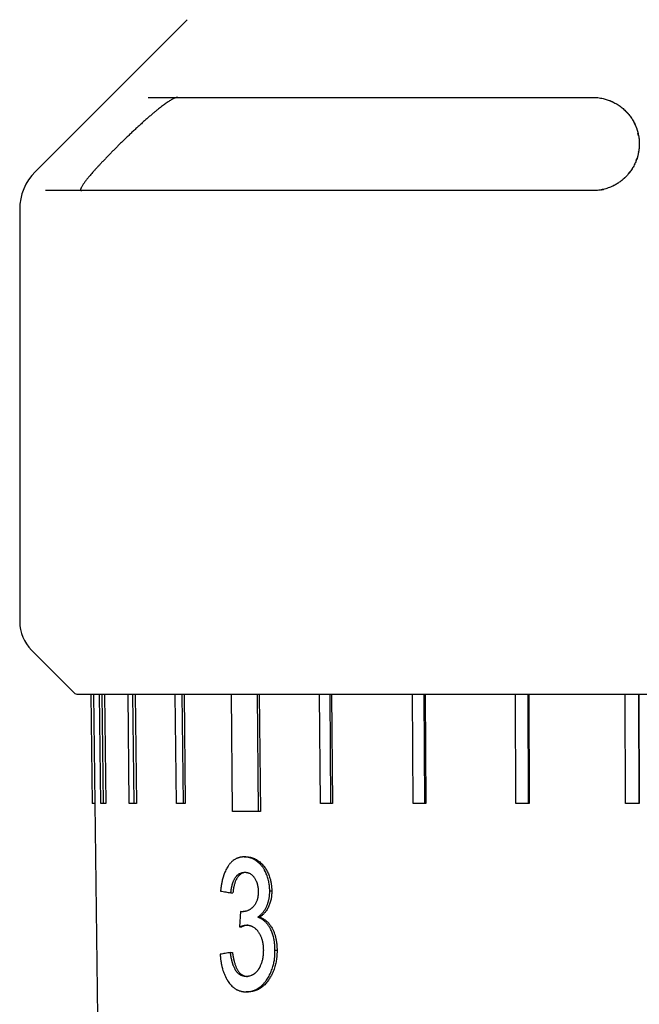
# Model space of a CAD drawing. Header units: millimetres. Extents: x 8 to 564, y 12 to 489.
# Tile 20 of 79: x 270 to 294, y 130 to 167. Entities that reach past the tile are written whole.
import ezdxf

# ---------------------------------------------------------------- set-up
doc = ezdxf.new("R2010")
doc.units = ezdxf.units.MM

msp = doc.modelspace()

# ---------------------------------------------------------------- linework, layer by layer
at = {"color": 7, "linetype": 'Continuous', "lineweight": 30}
for p, q in [((276.539, 166.675), (270.836, 160.972)), ((293.346, 162.728), (293.303, 162.816)), ((293.472, 162.321), (293.451, 162.421)), ((293.227, 161.072), (293.272, 161.147)), ((292.938, 160.726), (292.961, 160.748)), ((293.095, 160.891), (293.143, 160.952)), ((270.25, 159.557), (270.25, 144.082)), ((270.689, 143.022), (272.291, 141.419)), ((272.921, 141.361), (272.971, 137.261)), ((272.922, 141.361), (272.972, 137.261)), ((273.022, 141.361), (273.072, 137.261)), ((273.3, 137.261), (273.25, 141.361)), ((273.337, 141.361), (273.386, 137.261)), ((273.436, 141.361), (273.485, 137.261)), ((274.363, 137.261), (274.315, 141.361)), ((274.486, 141.361), (274.533, 137.261)), ((274.58, 141.361), (274.627, 137.261)), ((276.128, 137.261), (276.085, 141.361)), ((276.335, 141.361), (276.378, 137.261)), ((276.421, 141.361), (276.465, 137.261)), ((278.239, 136.96), (278.198, 141.361)), ((279.162, 141.361), (279.203, 136.96)), ((279.239, 141.361), (279.28, 136.962)), ((281.535, 137.261), (281.502, 141.361)), ((281.885, 141.361), (281.917, 137.261)), ((281.949, 141.361), (281.982, 137.261)), ((285.011, 137.261), (284.986, 141.361)), ((285.419, 141.361), (285.444, 137.261)), ((285.469, 141.361), (285.494, 137.261)), ((288.866, 137.261), (288.849, 141.361)), ((289.319, 141.361), (289.336, 137.261)), ((289.353, 141.361), (289.37, 137.261)), ((292.984, 137.261), (292.976, 141.361)), ((293.468, 141.361), (293.477, 137.261)), ((293.485, 141.361), (293.494, 137.261)), ((273.072, 137.261), (272.972, 137.261)), ((273.071, 137.261), (273.169, 129.26)), ((273.485, 137.261), (273.386, 137.261)), ((274.627, 137.261), (274.533, 137.261)), ((276.465, 137.261), (276.378, 137.261)), ((281.982, 137.261), (281.917, 137.261)), ((285.494, 137.261), (285.444, 137.261)), ((289.37, 137.261), (289.336, 137.261)), ((293.494, 137.261), (293.477, 137.261)), ((279.28, 136.962), (279.203, 136.96)), ((278.679, 135.261), (278.755, 135.261)), ((278.176, 133.915), (278.253, 133.915)), ((279.633, 133.99), (279.71, 133.99)), ((278.54, 133.21), (278.503, 132.633)), ((278.598, 133.203), (278.54, 133.21)), ((278.54, 133.21), (278.616, 133.21)), ((278.616, 133.21), (278.645, 133.206)), ((279.182, 132.998), (279.259, 132.998)), ((278.503, 132.633), (278.58, 132.633)), ((278.158, 131.671), (278.234, 131.671)), ((279.83, 131.765), (279.907, 131.765)), ((278.821, 130.197), (278.745, 130.197))]:
    msp.add_line(p, q, dxfattribs=at)
for centre, radius, start, end in [((272.25, 159.557), 2, 135, 180), ((271.75, 144.082), 1.5, 180, 225), ((272.433, 141.561), 0.2, 225, 270)]:
    msp.add_arc(centre, radius, start, end, dxfattribs=at)
for points, knots in [([(276.183, 163.761), (276.174, 163.76), (276.157, 163.759), (276.126, 163.752), (276.091, 163.741), (276.053, 163.725), (276.01, 163.705), (275.962, 163.679), (275.908, 163.647), (275.847, 163.609), (275.783, 163.567), (275.715, 163.519), (275.645, 163.468), (275.572, 163.413), (275.497, 163.355), (275.421, 163.295), (275.344, 163.232), (275.255, 163.158), (275.155, 163.074), (275.043, 162.977), (274.93, 162.877), (274.815, 162.774), (274.7, 162.668), (274.582, 162.56), (274.464, 162.449), (274.345, 162.336), (274.229, 162.225), (274.118, 162.116), (274.014, 162.015), (273.914, 161.916), (273.819, 161.82), (273.724, 161.725), (273.629, 161.628), (273.535, 161.531), (273.441, 161.433), (273.348, 161.335), (273.264, 161.245), (273.187, 161.162), (273.117, 161.086), (273.049, 161.01), (272.983, 160.935), (272.919, 160.861), (272.863, 160.796), (272.815, 160.737), (272.774, 160.687), (272.735, 160.637), (272.698, 160.589), (272.664, 160.543), (272.631, 160.497), (272.602, 160.451), (272.578, 160.412), (272.562, 160.381), (272.551, 160.357), (272.542, 160.335), (272.537, 160.316), (272.535, 160.3), (272.537, 160.286), (272.541, 160.276), (272.549, 160.268), (272.56, 160.262), (272.572, 160.261), (272.578, 160.261)], [0, 0, 0, 0, 0.013948, 0.027912, 0.041863, 0.056309, 0.070768, 0.085216, 0.102381, 0.119562, 0.136731, 0.154387, 0.172055, 0.189713, 0.207235, 0.224774, 0.242315, 0.259841, 0.283866, 0.307908, 0.331936, 0.355986, 0.38005, 0.404101, 0.428635, 0.453182, 0.477716, 0.499869, 0.522061, 0.541977, 0.561908, 0.581838, 0.601752, 0.622255, 0.642781, 0.663303, 0.683801, 0.700373, 0.716952, 0.733522, 0.75045, 0.767389, 0.784314, 0.797022, 0.809736, 0.822441, 0.835466, 0.848502, 0.861524, 0.876945, 0.892363, 0.902925, 0.913495, 0.924055, 0.934346, 0.944646, 0.954937, 0.965572, 0.976216, 0.986852, 1, 1, 1, 1]), ([(275.075, 163.761), (275.106, 163.761), (275.17, 163.761), (275.272, 163.761), (275.38, 163.761), (275.494, 163.761), (275.605, 163.761), (275.712, 163.761), (275.814, 163.761), (275.919, 163.761), (276.029, 163.761), (276.162, 163.761), (276.321, 163.761), (276.508, 163.761), (276.702, 163.761), (276.904, 163.761), (277.114, 163.761), (277.312, 163.761), (277.496, 163.761), (277.663, 163.761), (277.834, 163.761), (278.008, 163.761), (278.187, 163.761), (278.38, 163.761), (278.589, 163.761), (278.815, 163.761), (279.046, 163.761), (279.299, 163.761), (279.573, 163.761), (279.871, 163.761), (280.175, 163.761), (280.486, 163.761), (280.804, 163.761), (281.113, 163.761), (281.412, 163.761), (281.7, 163.761), (281.993, 163.761), (282.289, 163.761), (282.589, 163.761), (282.891, 163.761), (283.195, 163.761), (283.503, 163.761), (283.834, 163.761), (284.187, 163.761), (284.566, 163.761), (284.95, 163.761), (285.338, 163.761), (285.732, 163.761), (286.09, 163.761), (286.412, 163.761), (286.696, 163.761), (286.981, 163.761), (287.269, 163.761), (287.558, 163.761), (287.867, 163.761), (288.195, 163.761), (288.544, 163.761), (288.892, 163.761), (289.261, 163.761), (289.651, 163.761), (290.065, 163.761), (290.483, 163.761), (290.903, 163.761), (291.325, 163.761), (291.608, 163.761), (291.75, 163.761)], [0, 0, 0, 0, 0.015204, 0.030396, 0.045579, 0.060758, 0.075936, 0.087863, 0.099795, 0.111733, 0.12375, 0.136024, 0.154272, 0.172507, 0.190736, 0.208966, 0.227204, 0.245457, 0.258718, 0.271968, 0.285209, 0.298445, 0.311677, 0.32491, 0.340508, 0.356114, 0.371732, 0.387502, 0.406261, 0.425006, 0.443745, 0.462485, 0.481234, 0.5, 0.51606, 0.532105, 0.548139, 0.564167, 0.580194, 0.595938, 0.611689, 0.627453, 0.643085, 0.66167, 0.680243, 0.698809, 0.717376, 0.735951, 0.754543, 0.767562, 0.780571, 0.793572, 0.806568, 0.81956, 0.832553, 0.847868, 0.86319, 0.878523, 0.893467, 0.911229, 0.92898, 0.946726, 0.964474, 0.98223, 1, 1, 1, 1]), ([(291.75, 163.761), (291.783, 163.76), (291.851, 163.759), (291.951, 163.75), (292.051, 163.736), (292.143, 163.717), (292.226, 163.696), (292.3, 163.673), (292.356, 163.653), (292.395, 163.638), (292.416, 163.629), (292.438, 163.62), (292.459, 163.611), (292.48, 163.601), (292.502, 163.591), (292.523, 163.581), (292.564, 163.56), (292.626, 163.527), (292.705, 163.478), (292.783, 163.424), (292.857, 163.367), (292.926, 163.308), (292.972, 163.264), (293.001, 163.235), (293.013, 163.222), (293.025, 163.21), (293.037, 163.197), (293.049, 163.183), (293.061, 163.17), (293.073, 163.157), (293.097, 163.128), (293.134, 163.083), (293.182, 163.018), (293.228, 162.949), (293.271, 162.877), (293.311, 162.804), (293.345, 162.732), (293.367, 162.681), (293.379, 162.652), (293.382, 162.642), (293.386, 162.633), (293.389, 162.623), (293.393, 162.614), (293.399, 162.597), (293.407, 162.573), (293.419, 162.539), (293.43, 162.502), (293.441, 162.461), (293.452, 162.417), (293.463, 162.37), (293.473, 162.318), (293.482, 162.264), (293.489, 162.211), (293.494, 162.161), (293.497, 162.116), (293.499, 162.076), (293.5, 162.042), (293.5, 162.021), (293.5, 162.011)], [0, 0, 0, 0, 0.027767, 0.056396, 0.085965, 0.116548, 0.140085, 0.164248, 0.18906, 0.196498, 0.203995, 0.211552, 0.219167, 0.226844, 0.23458, 0.242378, 0.250238, 0.281024, 0.31314, 0.346604, 0.381437, 0.413233, 0.446111, 0.452697, 0.459325, 0.465996, 0.472709, 0.479464, 0.486261, 0.493101, 0.499983, 0.529452, 0.560706, 0.593749, 0.628584, 0.660724, 0.694254, 0.724913, 0.729008, 0.733121, 0.737253, 0.741403, 0.745572, 0.749759, 0.762994, 0.777611, 0.793611, 0.810995, 0.829762, 0.849912, 0.871445, 0.895048, 0.918009, 0.938782, 0.957368, 0.973766, 0.987977, 1, 1, 1, 1]), ([(293.5, 162.011), (293.5, 161.982), (293.499, 161.925), (293.492, 161.841), (293.483, 161.761), (293.47, 161.688), (293.457, 161.622), (293.445, 161.577), (293.438, 161.549), (293.435, 161.538), (293.432, 161.527), (293.428, 161.515), (293.425, 161.505), (293.422, 161.494), (293.419, 161.483), (293.407, 161.447), (293.386, 161.387), (293.351, 161.303), (293.314, 161.224), (293.273, 161.148), (293.23, 161.076), (293.185, 161.008), (293.152, 160.964), (293.136, 160.943)], [0, 0, 0, 0, 0.081436, 0.159067, 0.232895, 0.302922, 0.361404, 0.416947, 0.427513, 0.437965, 0.448304, 0.45853, 0.468642, 0.478642, 0.488528, 0.498301, 0.57892, 0.656522, 0.731123, 0.802746, 0.871415, 0.937156, 1, 1, 1, 1]), ([(293.386, 161.391), (293.396, 161.416), (293.406, 161.443), (293.414, 161.469), (293.414, 161.47)], [0, 0, 0, 0, 0.96868, 1, 1, 1, 1]), ([(293.472, 161.702), (293.473, 161.707), (293.476, 161.72), (293.478, 161.732), (293.478, 161.739)], [0, 0, 0, 0, 0.412608, 1, 1, 1, 1]), ([(293.136, 160.943), (293.123, 160.926), (293.098, 160.894), (293.054, 160.843), (293.006, 160.792), (292.955, 160.741), (292.9, 160.691), (292.841, 160.642), (292.78, 160.596), (292.731, 160.561), (292.695, 160.538), (292.675, 160.525), (292.654, 160.512), (292.633, 160.5), (292.611, 160.487), (292.589, 160.475), (292.567, 160.463), (292.526, 160.442), (292.463, 160.412), (292.377, 160.376), (292.286, 160.344), (292.196, 160.318), (292.108, 160.297), (292.023, 160.282), (291.934, 160.27), (291.843, 160.262), (291.781, 160.261), (291.75, 160.261)], [0, 0, 0, 0, 0.0476627, 0.0951964, 0.1428563, 0.1908952, 0.2395604, 0.2857578, 0.3328917, 0.3811353, 0.3955883, 0.4101556, 0.4248412, 0.4396487, 0.4545817, 0.469644, 0.4848388, 0.5001697, 0.553346, 0.6090113, 0.6672638, 0.7281889, 0.7789074, 0.8314187, 0.8857532, 0.9419386, 1, 1, 1, 1]), ([(292.53, 160.445), (292.534, 160.447), (292.539, 160.448), (292.543, 160.451), (292.543, 160.451)], [0, 0, 0, 0, 0.90131, 1, 1, 1, 1]), ([(292.854, 160.653), (292.857, 160.655), (292.866, 160.663), (292.875, 160.671), (292.881, 160.676)], [0, 0, 0, 0, 0.311146, 1, 1, 1, 1]), ([(291.75, 160.261), (291.599, 160.261), (291.297, 160.261), (290.847, 160.261), (290.399, 160.261), (289.953, 160.261), (289.541, 160.261), (289.162, 160.261), (288.817, 160.261), (288.472, 160.261), (288.125, 160.261), (287.747, 160.261), (287.339, 160.261), (286.906, 160.261), (286.477, 160.261), (286.118, 160.261), (285.829, 160.261), (285.608, 160.261), (285.388, 160.261), (285.168, 160.261), (284.95, 160.261), (284.661, 160.261), (284.304, 160.261), (283.881, 160.261), (283.462, 160.261), (283.048, 160.261), (282.669, 160.261), (282.322, 160.261), (282.006, 160.261), (281.694, 160.261), (281.383, 160.261), (281.047, 160.261), (280.686, 160.261), (280.303, 160.261), (279.926, 160.261), (279.555, 160.261), (279.189, 160.261), (278.83, 160.261), (278.477, 160.261), (278.131, 160.261), (277.792, 160.261), (277.459, 160.261), (277.134, 160.261), (276.817, 160.261), (276.508, 160.261), (276.209, 160.261), (275.917, 160.261), (275.633, 160.261), (275.357, 160.261), (275.088, 160.261), (274.826, 160.261), (274.612, 160.261), (274.443, 160.261), (274.314, 160.261), (274.188, 160.261), (274.064, 160.261), (273.941, 160.261), (273.785, 160.261), (273.597, 160.261), (273.381, 160.261), (273.173, 160.261), (272.973, 160.261), (272.794, 160.261), (272.635, 160.261), (272.494, 160.261), (272.358, 160.261), (272.229, 160.261), (272.094, 160.261), (271.955, 160.261), (271.813, 160.261), (271.679, 160.261), (271.552, 160.261), (271.433, 160.261), (271.322, 160.261), (271.254, 160.261), (271.22, 160.261)], [0, 0, 0, 0, 0.0151338, 0.0302547, 0.0453672, 0.0604758, 0.075585, 0.0874599, 0.0993401, 0.1112279, 0.1232044, 0.1354633, 0.1507752, 0.1660784, 0.1813775, 0.1966773, 0.2046934, 0.2127117, 0.2207327, 0.2287572, 0.2367858, 0.2448193, 0.2607536, 0.2766734, 0.2925837, 0.3084899, 0.3243973, 0.3369002, 0.3494097, 0.3619282, 0.3744854, 0.3871386, 0.4032644, 0.4193802, 0.4354915, 0.4516036, 0.4677221, 0.4838525, 0.5000001, 0.5161053, 0.5321954, 0.5482758, 0.5643518, 0.5804289, 0.5962253, 0.6120331, 0.6278575, 0.6435124, 0.6591485, 0.6747752, 0.6903975, 0.7060205, 0.7142059, 0.7223936, 0.7305842, 0.7387786, 0.7469773, 0.7551811, 0.7707844, 0.7863741, 0.801955, 0.8175322, 0.8331106, 0.8453548, 0.8576052, 0.8698641, 0.8820515, 0.8939416, 0.909096, 0.9242418, 0.9393835, 0.9545257, 0.9696728, 0.9848294, 1, 1, 1, 1]), ([(292.041, 160.286), (292.046, 160.286), (292.068, 160.289), (292.09, 160.294), (292.108, 160.298), (292.108, 160.298)], [0, 0, 0, 0, 0.202725, 0.984914, 1, 1, 1, 1]), ([(292.111, 160.299), (292.127, 160.302), (292.147, 160.306), (292.167, 160.312), (292.172, 160.313)], [0, 0, 0, 0, 0.778693, 1, 1, 1, 1]), ([(272.433, 141.361), (272.434, 141.361), (272.435, 141.361), (272.45, 141.361), (272.472, 141.361), (272.505, 141.361), (272.546, 141.361), (272.589, 141.361), (272.631, 141.361), (272.668, 141.361), (272.708, 141.361), (272.752, 141.361), (272.798, 141.361), (272.849, 141.361), (272.904, 141.361), (272.976, 141.361), (273.066, 141.361), (273.177, 141.361), (273.297, 141.361), (273.426, 141.361), (273.564, 141.361), (273.708, 141.361), (273.861, 141.361), (274.022, 141.361), (274.159, 141.361), (274.267, 141.361), (274.342, 141.361), (274.419, 141.361), (274.497, 141.361), (274.577, 141.361), (274.658, 141.361), (274.74, 141.361), (274.855, 141.361), (275.004, 141.361), (275.19, 141.361), (275.387, 141.361), (275.595, 141.361), (275.815, 141.361), (276.043, 141.361), (276.277, 141.361), (276.486, 141.361), (276.668, 141.361), (276.82, 141.361), (276.974, 141.361), (277.131, 141.361), (277.289, 141.361), (277.481, 141.361), (277.707, 141.361), (277.97, 141.361), (278.246, 141.361), (278.533, 141.361), (278.834, 141.361), (279.141, 141.361), (279.454, 141.361), (279.78, 141.361), (280.119, 141.361), (280.471, 141.361), (280.828, 141.361), (281.191, 141.361), (281.561, 141.361), (281.928, 141.361), (282.295, 141.361), (282.659, 141.361), (283.028, 141.361), (283.403, 141.361), (283.729, 141.361), (284.006, 141.361), (284.23, 141.361), (284.456, 141.361), (284.683, 141.361), (284.911, 141.361), (285.184, 141.361), (285.503, 141.361), (285.869, 141.361), (286.248, 141.361), (286.638, 141.361), (287.041, 141.361), (287.448, 141.361), (287.859, 141.361), (288.184, 141.361), (288.422, 141.361), (288.571, 141.361), (288.72, 141.361), (288.87, 141.361), (289.02, 141.361), (289.238, 141.361), (289.525, 141.361), (289.904, 141.361), (290.309, 141.361), (290.738, 141.361), (291.135, 141.361), (291.5, 141.361), (291.833, 141.361), (292.167, 141.361), (292.502, 141.361), (292.834, 141.361), (293.161, 141.361), (293.524, 141.361), (293.929, 141.361), (294.377, 141.361), (294.825, 141.361), (295.275, 141.361), (295.722, 141.361), (296.168, 141.361), (296.611, 141.361), (297.055, 141.361), (297.352, 141.361), (297.5, 141.361)], [0, 0, 0, 0, 0.012204, 0.02439, 0.036563, 0.048728, 0.060888, 0.073049, 0.080218, 0.087388, 0.094563, 0.101742, 0.108926, 0.116116, 0.123722, 0.131343, 0.143522, 0.155687, 0.167844, 0.179997, 0.19215, 0.20409, 0.216039, 0.228, 0.239979, 0.245038, 0.250093, 0.255145, 0.260193, 0.265239, 0.270282, 0.275323, 0.280362, 0.290915, 0.301464, 0.312012, 0.323315, 0.334624, 0.345942, 0.357273, 0.36862, 0.375509, 0.382391, 0.389266, 0.396137, 0.403002, 0.409864, 0.420641, 0.431414, 0.442186, 0.453729, 0.465278, 0.476837, 0.48841, 0.5, 0.512297, 0.524573, 0.536833, 0.549083, 0.561325, 0.573566, 0.585109, 0.596658, 0.608217, 0.61979, 0.63138, 0.638124, 0.644862, 0.651594, 0.658321, 0.665044, 0.671763, 0.682316, 0.692865, 0.703412, 0.714716, 0.726024, 0.737342, 0.748673, 0.76002, 0.764081, 0.768139, 0.772195, 0.776249, 0.780301, 0.784351, 0.793892, 0.803427, 0.814771, 0.826113, 0.837456, 0.84614, 0.854828, 0.863522, 0.872224, 0.880934, 0.889302, 0.897517, 0.909004, 0.92048, 0.931949, 0.943415, 0.954881, 0.966146, 0.977419, 0.988702, 1, 1, 1, 1]), ([(278.679, 135.261), (278.666, 135.26), (278.643, 135.26), (278.61, 135.257), (278.584, 135.255), (278.563, 135.252), (278.548, 135.25), (278.531, 135.247), (278.513, 135.242), (278.492, 135.237), (278.472, 135.231), (278.452, 135.225), (278.433, 135.218), (278.414, 135.211), (278.395, 135.203), (278.364, 135.188), (278.32, 135.164), (278.266, 135.127), (278.221, 135.09), (278.185, 135.056), (278.156, 135.024), (278.126, 134.99), (278.097, 134.952), (278.063, 134.903), (278.026, 134.844), (277.986, 134.77), (277.952, 134.696), (277.923, 134.621), (277.904, 134.565), (277.892, 134.527), (277.885, 134.506), (277.879, 134.486), (277.873, 134.465), (277.868, 134.444), (277.858, 134.407), (277.845, 134.352), (277.833, 134.296), (277.826, 134.255), (277.821, 134.231), (277.817, 134.208), (277.814, 134.187), (277.81, 134.161), (277.806, 134.129), (277.8, 134.084), (277.794, 134.033), (277.79, 133.998), (277.788, 133.979)], [0, 0, 0, 0, 0.02664, 0.051061, 0.073272, 0.085332, 0.096631, 0.107174, 0.122474, 0.137995, 0.153286, 0.168354, 0.183204, 0.197843, 0.212279, 0.226517, 0.272116, 0.316638, 0.3603, 0.386185, 0.412705, 0.441107, 0.47002, 0.499496, 0.545248, 0.591253, 0.637766, 0.677412, 0.717729, 0.728417, 0.739163, 0.749969, 0.760836, 0.771768, 0.782766, 0.818302, 0.854829, 0.866527, 0.878333, 0.890249, 0.901195, 0.908633, 0.927261, 0.948695, 0.97294, 1, 1, 1, 1]), ([(279.633, 133.99), (279.633, 134), (279.632, 134.021), (279.631, 134.049), (279.629, 134.075), (279.628, 134.097), (279.627, 134.118), (279.625, 134.145), (279.622, 134.178), (279.617, 134.216), (279.609, 134.27), (279.595, 134.338), (279.575, 134.421), (279.55, 134.504), (279.521, 134.585), (279.489, 134.661), (279.458, 134.724), (279.431, 134.775), (279.407, 134.814), (279.382, 134.852), (279.356, 134.888), (279.324, 134.929), (279.286, 134.974), (279.239, 135.021), (279.19, 135.064), (279.141, 135.102), (279.092, 135.136), (279.044, 135.165), (279.002, 135.186), (278.968, 135.201), (278.942, 135.212), (278.916, 135.222), (278.89, 135.23), (278.864, 135.237), (278.84, 135.243), (278.815, 135.248), (278.788, 135.252), (278.756, 135.256), (278.719, 135.259), (278.692, 135.26), (278.679, 135.261)], [0, 0, 0, 0, 0.014913, 0.02837, 0.040373, 0.050922, 0.060019, 0.070406, 0.088719, 0.107061, 0.125458, 0.165708, 0.206984, 0.249498, 0.292434, 0.33456, 0.376087, 0.400813, 0.425452, 0.450055, 0.474671, 0.49935, 0.537906, 0.577272, 0.617601, 0.656812, 0.693934, 0.730921, 0.767871, 0.787515, 0.80701, 0.82637, 0.845609, 0.864739, 0.883776, 0.898218, 0.91859, 0.942338, 0.969472, 1, 1, 1, 1]), ([(278.755, 135.261), (278.767, 135.26), (278.788, 135.259), (278.82, 135.257), (278.849, 135.254), (278.876, 135.25), (278.9, 135.246), (278.924, 135.242), (278.952, 135.234), (278.985, 135.224), (279.022, 135.211), (279.059, 135.195), (279.107, 135.172), (279.164, 135.14), (279.23, 135.095), (279.292, 135.044), (279.351, 134.987), (279.404, 134.927), (279.451, 134.865), (279.492, 134.802), (279.53, 134.734), (279.566, 134.662), (279.598, 134.585), (279.625, 134.508), (279.648, 134.434), (279.662, 134.379), (279.671, 134.341), (279.676, 134.319), (279.68, 134.297), (279.684, 134.275), (279.69, 134.243), (279.696, 134.197), (279.702, 134.136), (279.707, 134.066), (279.709, 134.016), (279.71, 133.99)], [0, 0, 0, 0, 0.024997, 0.048126, 0.069394, 0.088804, 0.106366, 0.122088, 0.140648, 0.168023, 0.195473, 0.223038, 0.250754, 0.302629, 0.353294, 0.403008, 0.452045, 0.500692, 0.541763, 0.582758, 0.623907, 0.66544, 0.707577, 0.750533, 0.786598, 0.821775, 0.832669, 0.843492, 0.854248, 0.864942, 0.875578, 0.900847, 0.929963, 0.962998, 1, 1, 1, 1]), ([(278.176, 133.915), (278.177, 133.924), (278.179, 133.943), (278.182, 133.969), (278.184, 133.993), (278.187, 134.014), (278.19, 134.034), (278.193, 134.056), (278.197, 134.08), (278.201, 134.104), (278.206, 134.129), (278.211, 134.153), (278.217, 134.179), (278.224, 134.206), (278.231, 134.232), (278.238, 134.257), (278.246, 134.282), (278.254, 134.305), (278.264, 134.334), (278.278, 134.367), (278.295, 134.405), (278.314, 134.44), (278.335, 134.475), (278.36, 134.51), (278.388, 134.544), (278.413, 134.57), (278.436, 134.59), (278.455, 134.605), (278.475, 134.619), (278.495, 134.632), (278.526, 134.648), (278.553, 134.66), (278.576, 134.667), (278.584, 134.669), (278.592, 134.671), (278.601, 134.673), (278.612, 134.676), (278.627, 134.678), (278.647, 134.68), (278.67, 134.682), (278.688, 134.683), (278.697, 134.684)], [0, 0, 0, 0, 0.023524, 0.044877, 0.06406, 0.081075, 0.095925, 0.114109, 0.134053, 0.154348, 0.175005, 0.196036, 0.217452, 0.241024, 0.263993, 0.286379, 0.3082, 0.329476, 0.350231, 0.388191, 0.425546, 0.462445, 0.499041, 0.543898, 0.588555, 0.633271, 0.660239, 0.687375, 0.714732, 0.742363, 0.770318, 0.837789, 0.848318, 0.858835, 0.869341, 0.879841, 0.890337, 0.910865, 0.935977, 0.965687, 1, 1, 1, 1]), ([(278.74, 134.681), (278.736, 134.681), (278.725, 134.68), (278.709, 134.678), (278.692, 134.676), (278.677, 134.673), (278.652, 134.667), (278.618, 134.656), (278.574, 134.634), (278.53, 134.605), (278.492, 134.572), (278.46, 134.539), (278.434, 134.507), (278.407, 134.467), (278.378, 134.418), (278.352, 134.363), (278.332, 134.312), (278.317, 134.265), (278.303, 134.218), (278.292, 134.173), (278.283, 134.131), (278.275, 134.09), (278.269, 134.051), (278.263, 134.011), (278.258, 133.965), (278.254, 133.932), (278.253, 133.915)], [0, 0, 0, 0, 0.016142, 0.041229, 0.063253, 0.082223, 0.103628, 0.160482, 0.218501, 0.284842, 0.349962, 0.393051, 0.436118, 0.479373, 0.542287, 0.606262, 0.649854, 0.694417, 0.740131, 0.778647, 0.81598, 0.852187, 0.883946, 0.916577, 0.955255, 1, 1, 1, 1]), ([(278.697, 134.684), (278.705, 134.684), (278.721, 134.683), (278.743, 134.681), (278.763, 134.679), (278.783, 134.675), (278.804, 134.67), (278.827, 134.663), (278.849, 134.655), (278.88, 134.641), (278.919, 134.619), (278.955, 134.592), (278.978, 134.571), (278.99, 134.56), (279.002, 134.547), (279.014, 134.534), (279.025, 134.521), (279.036, 134.507), (279.054, 134.483), (279.077, 134.448), (279.104, 134.401), (279.123, 134.361), (279.136, 134.329), (279.145, 134.307), (279.153, 134.284), (279.16, 134.261), (279.167, 134.237), (279.173, 134.213), (279.181, 134.174), (279.188, 134.139), (279.192, 134.108), (279.193, 134.099), (279.194, 134.09), (279.195, 134.081), (279.196, 134.072), (279.197, 134.057), (279.198, 134.036), (279.2, 134.004), (279.2, 133.981), (279.201, 133.969)], [0, 0, 0, 0, 0.032991, 0.062656, 0.089015, 0.112098, 0.143293, 0.173749, 0.203511, 0.232634, 0.300827, 0.367365, 0.386193, 0.404971, 0.423718, 0.442455, 0.461201, 0.479975, 0.498797, 0.552673, 0.60518, 0.656708, 0.6786, 0.700421, 0.722206, 0.743989, 0.765802, 0.787681, 0.809658, 0.872165, 0.880197, 0.888197, 0.896167, 0.904109, 0.912023, 0.919912, 0.941062, 0.967751, 1, 1, 1, 1]), ([(277.788, 133.979), (277.852, 133.968), (277.979, 133.947), (278.11, 133.925), (278.176, 133.915)], [0, 0, 0, 0, 0.500004, 1, 1, 1, 1]), ([(279.201, 133.969), (279.2, 133.957), (279.2, 133.935), (279.199, 133.903), (279.198, 133.874), (279.196, 133.848), (279.195, 133.823), (279.191, 133.795), (279.187, 133.763), (279.181, 133.728), (279.174, 133.693), (279.163, 133.653), (279.149, 133.606), (279.129, 133.556), (279.107, 133.513), (279.085, 133.476), (279.063, 133.445), (279.039, 133.415), (279.014, 133.388), (278.988, 133.363), (278.963, 133.341), (278.937, 133.32), (278.91, 133.301), (278.882, 133.283), (278.854, 133.267), (278.825, 133.253), (278.786, 133.236), (278.754, 133.225), (278.73, 133.219), (278.723, 133.217), (278.715, 133.216), (278.707, 133.214), (278.7, 133.213), (278.689, 133.211), (278.673, 133.209), (278.652, 133.207), (278.626, 133.204), (278.608, 133.203), (278.598, 133.203)], [0, 0, 0, 0, 0.0258664, 0.0494416, 0.0707327, 0.0897493, 0.1065051, 0.1263248, 0.1527036, 0.1791671, 0.2057886, 0.2326402, 0.2759207, 0.3191109, 0.362673, 0.3958663, 0.4297042, 0.4643578, 0.4999868, 0.5330218, 0.566199, 0.5995809, 0.6332288, 0.6672024, 0.7015599, 0.7363577, 0.7716497, 0.8388926, 0.8476374, 0.856371, 0.8650945, 0.8738089, 0.8825154, 0.891215, 0.9115858, 0.9365028, 0.9659728, 1, 1, 1, 1]), ([(279.182, 132.998), (279.191, 133.005), (279.208, 133.017), (279.231, 133.035), (279.252, 133.051), (279.27, 133.066), (279.294, 133.088), (279.326, 133.119), (279.363, 133.159), (279.398, 133.202), (279.429, 133.245), (279.459, 133.291), (279.486, 133.339), (279.509, 133.384), (279.528, 133.428), (279.545, 133.469), (279.56, 133.511), (279.574, 133.554), (279.586, 133.599), (279.597, 133.644), (279.607, 133.69), (279.615, 133.736), (279.622, 133.782), (279.626, 133.826), (279.629, 133.874), (279.632, 133.929), (279.632, 133.968), (279.633, 133.99)], [0, 0, 0, 0, 0.035294, 0.066393, 0.093302, 0.116026, 0.139978, 0.194644, 0.24998, 0.301456, 0.351891, 0.401452, 0.450316, 0.498667, 0.536107, 0.573515, 0.610969, 0.64855, 0.686337, 0.724408, 0.762462, 0.80011, 0.837447, 0.870982, 0.906476, 0.94947, 1, 1, 1, 1]), ([(279.71, 133.99), (279.709, 133.977), (279.709, 133.953), (279.708, 133.919), (279.707, 133.888), (279.705, 133.861), (279.704, 133.836), (279.7, 133.797), (279.693, 133.742), (279.681, 133.671), (279.663, 133.598), (279.642, 133.525), (279.616, 133.455), (279.587, 133.386), (279.552, 133.318), (279.522, 133.27), (279.502, 133.24), (279.492, 133.226), (279.482, 133.213), (279.472, 133.199), (279.461, 133.186), (279.45, 133.172), (279.434, 133.153), (279.411, 133.128), (279.379, 133.096), (279.343, 133.064), (279.302, 133.031), (279.274, 133.009), (279.259, 132.998)], [0, 0, 0, 0, 0.029857, 0.056795, 0.080818, 0.101932, 0.120143, 0.140701, 0.195211, 0.250621, 0.313547, 0.376068, 0.438555, 0.501381, 0.569541, 0.638912, 0.654708, 0.670596, 0.686581, 0.702669, 0.718864, 0.735173, 0.751599, 0.792127, 0.837144, 0.886749, 0.941015, 1, 1, 1, 1]), ([(278.503, 132.633), (278.513, 132.637), (278.531, 132.644), (278.558, 132.655), (278.583, 132.664), (278.606, 132.672), (278.63, 132.679), (278.653, 132.685), (278.676, 132.691), (278.697, 132.695), (278.718, 132.698), (278.741, 132.7), (278.758, 132.7), (278.767, 132.701)], [0, 0, 0, 0, 0.111484, 0.215471, 0.311978, 0.401028, 0.482647, 0.577533, 0.66729, 0.74605, 0.813334, 0.897142, 1, 1, 1, 1]), ([(278.812, 132.698), (278.807, 132.698), (278.787, 132.697), (278.753, 132.691), (278.711, 132.681), (278.67, 132.668), (278.627, 132.652), (278.596, 132.639), (278.58, 132.633)], [0, 0, 0, 0, 0.058232, 0.246948, 0.432362, 0.594305, 0.783472, 1, 1, 1, 1]), ([(278.767, 132.701), (278.774, 132.701), (278.786, 132.7), (278.805, 132.699), (278.822, 132.697), (278.838, 132.696), (278.853, 132.694), (278.867, 132.691), (278.883, 132.688), (278.899, 132.683), (278.916, 132.678), (278.932, 132.672), (278.948, 132.666), (278.965, 132.659), (278.99, 132.646), (279.023, 132.627), (279.064, 132.599), (279.097, 132.57), (279.125, 132.543), (279.146, 132.52), (279.168, 132.495), (279.188, 132.468), (279.213, 132.433), (279.242, 132.387), (279.272, 132.331), (279.298, 132.276), (279.319, 132.221), (279.333, 132.181), (279.341, 132.153), (279.345, 132.139), (279.349, 132.125), (279.352, 132.11), (279.356, 132.095), (279.36, 132.079), (279.364, 132.06), (279.368, 132.038), (279.372, 132.016), (279.376, 131.992), (279.379, 131.968), (279.382, 131.943), (279.385, 131.92), (279.387, 131.893), (279.389, 131.861), (279.391, 131.818), (279.392, 131.787), (279.393, 131.77)], [0, 0, 0, 0, 0.020991, 0.040499, 0.058527, 0.07508, 0.090163, 0.103782, 0.121245, 0.138679, 0.156098, 0.173515, 0.190942, 0.208394, 0.225884, 0.27208, 0.317676, 0.362939, 0.390054, 0.417206, 0.444453, 0.471855, 0.499468, 0.548736, 0.597089, 0.644824, 0.684673, 0.724491, 0.73494, 0.745403, 0.755883, 0.766383, 0.776908, 0.78746, 0.801988, 0.817044, 0.832639, 0.848783, 0.865485, 0.882754, 0.900598, 0.912232, 0.937265, 0.966512, 1, 1, 1, 1]), ([(279.83, 131.765), (279.83, 131.778), (279.83, 131.803), (279.828, 131.84), (279.827, 131.874), (279.825, 131.906), (279.823, 131.936), (279.82, 131.966), (279.817, 131.999), (279.813, 132.035), (279.808, 132.071), (279.803, 132.107), (279.797, 132.142), (279.788, 132.192), (279.773, 132.257), (279.75, 132.336), (279.724, 132.413), (279.694, 132.486), (279.663, 132.55), (279.634, 132.604), (279.606, 132.65), (279.577, 132.693), (279.547, 132.734), (279.515, 132.772), (279.481, 132.808), (279.444, 132.843), (279.403, 132.878), (279.356, 132.912), (279.315, 132.937), (279.282, 132.956), (279.259, 132.967), (279.237, 132.977), (279.211, 132.987), (279.193, 132.994), (279.182, 132.998)], [0, 0, 0, 0, 0.022975, 0.044615, 0.064926, 0.083911, 0.101575, 0.117927, 0.137624, 0.16032, 0.182435, 0.203983, 0.224977, 0.245432, 0.296127, 0.346453, 0.396687, 0.447108, 0.497991, 0.533979, 0.569718, 0.605314, 0.640874, 0.676506, 0.712318, 0.748415, 0.791439, 0.837123, 0.88559, 0.908283, 0.930301, 0.948738, 0.971622, 1, 1, 1, 1]), ([(279.259, 132.998), (279.269, 132.994), (279.288, 132.987), (279.316, 132.975), (279.341, 132.964), (279.365, 132.952), (279.388, 132.939), (279.414, 132.924), (279.441, 132.905), (279.47, 132.885), (279.497, 132.863), (279.531, 132.834), (279.572, 132.794), (279.617, 132.742), (279.66, 132.685), (279.7, 132.623), (279.733, 132.563), (279.761, 132.507), (279.783, 132.456), (279.804, 132.403), (279.823, 132.349), (279.839, 132.294), (279.854, 132.237), (279.866, 132.183), (279.876, 132.131), (279.884, 132.081), (279.891, 132.029), (279.896, 131.978), (279.9, 131.929), (279.903, 131.879), (279.906, 131.824), (279.907, 131.786), (279.907, 131.765)], [0, 0, 0, 0, 0.027228, 0.052712, 0.076466, 0.0985, 0.118834, 0.141835, 0.170672, 0.198549, 0.225503, 0.251576, 0.301997, 0.351953, 0.401738, 0.451647, 0.501974, 0.538018, 0.573793, 0.609398, 0.644928, 0.680484, 0.716164, 0.752064, 0.781179, 0.811446, 0.842907, 0.875599, 0.90185, 0.931318, 0.964028, 1, 1, 1, 1]), ([(278.158, 131.671), (278.092, 131.66), (277.962, 131.639), (277.835, 131.618), (277.772, 131.607)], [0, 0, 0, 0, 0.500004, 1, 1, 1, 1]), ([(277.772, 131.607), (277.773, 131.591), (277.776, 131.561), (277.779, 131.519), (277.783, 131.483), (277.786, 131.449), (277.792, 131.404), (277.8, 131.344), (277.81, 131.284), (277.82, 131.234), (277.828, 131.195), (277.836, 131.157), (277.845, 131.12), (277.854, 131.084), (277.87, 131.028), (277.894, 130.953), (277.929, 130.861), (277.959, 130.793), (277.982, 130.746), (277.996, 130.718), (278.011, 130.691), (278.026, 130.664), (278.042, 130.638), (278.058, 130.612), (278.086, 130.569), (278.128, 130.511), (278.186, 130.444), (278.242, 130.388), (278.299, 130.342), (278.339, 130.314), (278.366, 130.298), (278.379, 130.29), (278.391, 130.283), (278.404, 130.276), (278.417, 130.27), (278.43, 130.264), (278.455, 130.252), (278.492, 130.238), (278.531, 130.226), (278.56, 130.218), (278.577, 130.214), (278.594, 130.211), (278.608, 130.208), (278.625, 130.205), (278.647, 130.203), (278.676, 130.2), (278.709, 130.198), (278.732, 130.197), (278.745, 130.197)], [0, 0, 0, 0, 0.021079, 0.039349, 0.054813, 0.067533, 0.083162, 0.114704, 0.146238, 0.164167, 0.181789, 0.199117, 0.216162, 0.232937, 0.249456, 0.2961, 0.342414, 0.388645, 0.40424, 0.419863, 0.435524, 0.451231, 0.466994, 0.482822, 0.498724, 0.548569, 0.597708, 0.646444, 0.687301, 0.728277, 0.737512, 0.746765, 0.756037, 0.76533, 0.774647, 0.783989, 0.793359, 0.827534, 0.863211, 0.874749, 0.886446, 0.898305, 0.909137, 0.916059, 0.933303, 0.953035, 0.975266, 1, 1, 1, 1]), ([(278.754, 130.774), (278.751, 130.774), (278.745, 130.774), (278.737, 130.774), (278.73, 130.774), (278.724, 130.775), (278.716, 130.775), (278.704, 130.776), (278.68, 130.778), (278.659, 130.782), (278.641, 130.786), (278.636, 130.787), (278.63, 130.789), (278.625, 130.79), (278.62, 130.792), (278.603, 130.797), (278.575, 130.807), (278.548, 130.82), (278.53, 130.829), (278.522, 130.834), (278.515, 130.838), (278.507, 130.843), (278.5, 130.848), (278.492, 130.853), (278.472, 130.868), (278.44, 130.894), (278.401, 130.937), (278.375, 130.971), (278.362, 130.992), (278.358, 130.998), (278.354, 131.004), (278.349, 131.011), (278.345, 131.018), (278.335, 131.036), (278.317, 131.069), (278.295, 131.117), (278.278, 131.159), (278.266, 131.191), (278.258, 131.214), (278.25, 131.237), (278.243, 131.261), (278.235, 131.286), (278.225, 131.322), (278.212, 131.371), (278.198, 131.437), (278.184, 131.509), (278.17, 131.588), (278.162, 131.643), (278.158, 131.671)], [0, 0, 0, 0, 0.009702, 0.0183772, 0.0260256, 0.0326474, 0.0382427, 0.0540151, 0.0696518, 0.1170284, 0.1231547, 0.1292644, 0.1353578, 0.1414356, 0.1474983, 0.1535464, 0.197508, 0.2396795, 0.24892, 0.2580813, 0.2671658, 0.2761756, 0.2851131, 0.2939807, 0.3027808, 0.3582739, 0.4132648, 0.4617837, 0.4681739, 0.4745754, 0.480989, 0.4874158, 0.4938567, 0.5003129, 0.5406101, 0.5824686, 0.6260844, 0.6437407, 0.6617048, 0.6799858, 0.6985922, 0.7175324, 0.736814, 0.7812547, 0.8297112, 0.8822754, 0.9390193, 1, 1, 1, 1]), ([(278.234, 131.671), (278.238, 131.646), (278.245, 131.597), (278.257, 131.527), (278.267, 131.475), (278.274, 131.44), (278.278, 131.42), (278.283, 131.4), (278.287, 131.382), (278.291, 131.363), (278.296, 131.346), (278.304, 131.314), (278.317, 131.269), (278.335, 131.213), (278.354, 131.16), (278.374, 131.111), (278.395, 131.066), (278.419, 131.023), (278.444, 130.982), (278.473, 130.943), (278.501, 130.912), (278.528, 130.886), (278.553, 130.865), (278.579, 130.846), (278.607, 130.829), (278.636, 130.814), (278.668, 130.801), (278.699, 130.791), (278.729, 130.783), (278.76, 130.778), (278.782, 130.776), (278.794, 130.775), (278.795, 130.775)], [0, 0, 0, 0, 0.056309, 0.109009, 0.158141, 0.17389, 0.189242, 0.2042, 0.218764, 0.232939, 0.246726, 0.26013, 0.307797, 0.353552, 0.397517, 0.439827, 0.480635, 0.520112, 0.563496, 0.606524, 0.64949, 0.681859, 0.714484, 0.747486, 0.780983, 0.817194, 0.854086, 0.891762, 0.92592, 0.959443, 0.997738, 1, 1, 1, 1]), ([(278.745, 130.197), (278.758, 130.197), (278.783, 130.198), (278.819, 130.201), (278.847, 130.203), (278.868, 130.205), (278.884, 130.207), (278.901, 130.21), (278.929, 130.216), (278.967, 130.225), (279.002, 130.235), (279.025, 130.243), (279.037, 130.248), (279.049, 130.252), (279.061, 130.257), (279.073, 130.262), (279.107, 130.277), (279.162, 130.305), (279.237, 130.353), (279.297, 130.401), (279.344, 130.442), (279.378, 130.476), (279.411, 130.511), (279.443, 130.549), (279.475, 130.589), (279.514, 130.641), (279.558, 130.707), (279.606, 130.789), (279.649, 130.873), (279.688, 130.96), (279.722, 131.051), (279.75, 131.139), (279.773, 131.225), (279.791, 131.307), (279.806, 131.392), (279.816, 131.465), (279.822, 131.526), (279.825, 131.571), (279.828, 131.614), (279.829, 131.658), (279.83, 131.708), (279.83, 131.745), (279.83, 131.765)], [0, 0, 0, 0, 0.024259, 0.046087, 0.065489, 0.075788, 0.085248, 0.093872, 0.107927, 0.136243, 0.164459, 0.171839, 0.179217, 0.186593, 0.193969, 0.201345, 0.208722, 0.25782, 0.306263, 0.354349, 0.378357, 0.402389, 0.426484, 0.450678, 0.47501, 0.499515, 0.5429, 0.585341, 0.627024, 0.668142, 0.708898, 0.749501, 0.783499, 0.817515, 0.851659, 0.886857, 0.905603, 0.924029, 0.940312, 0.95647, 0.976365, 1, 1, 1, 1]), ([(279.393, 131.77), (279.393, 131.759), (279.392, 131.737), (279.392, 131.705), (279.391, 131.674), (279.39, 131.646), (279.388, 131.62), (279.386, 131.593), (279.383, 131.564), (279.379, 131.532), (279.374, 131.498), (279.369, 131.466), (279.363, 131.434), (279.354, 131.392), (279.341, 131.34), (279.322, 131.279), (279.301, 131.223), (279.279, 131.172), (279.262, 131.137), (279.25, 131.113), (279.243, 131.101), (279.237, 131.09), (279.23, 131.078), (279.223, 131.066), (279.212, 131.049), (279.198, 131.026), (279.178, 130.999), (279.159, 130.974), (279.138, 130.95), (279.117, 130.928), (279.095, 130.907), (279.074, 130.888), (279.053, 130.872), (279.034, 130.858), (279.015, 130.846), (278.996, 130.834), (278.976, 130.824), (278.957, 130.815), (278.923, 130.801), (278.894, 130.792), (278.869, 130.786), (278.862, 130.784), (278.856, 130.783), (278.849, 130.782), (278.842, 130.78), (278.835, 130.779), (278.825, 130.778), (278.807, 130.776), (278.783, 130.774), (278.764, 130.774), (278.754, 130.774)], [0, 0, 0, 0, 0.021763, 0.042253, 0.061475, 0.079438, 0.096151, 0.111624, 0.130641, 0.152759, 0.174437, 0.195697, 0.216558, 0.237043, 0.28008, 0.323106, 0.366355, 0.403028, 0.440155, 0.449971, 0.45983, 0.469732, 0.479681, 0.489679, 0.499728, 0.525142, 0.55039, 0.575525, 0.600597, 0.625659, 0.650765, 0.675965, 0.696784, 0.717389, 0.737805, 0.758057, 0.778172, 0.798177, 0.818098, 0.879222, 0.885977, 0.892713, 0.89943, 0.906128, 0.912809, 0.919473, 0.926121, 0.945308, 0.96993, 1, 1, 1, 1]), ([(279.907, 131.765), (279.907, 131.742), (279.907, 131.698), (279.904, 131.633), (279.901, 131.573), (279.897, 131.517), (279.892, 131.463), (279.883, 131.398), (279.87, 131.319), (279.851, 131.231), (279.828, 131.141), (279.799, 131.051), (279.765, 130.96), (279.729, 130.88), (279.694, 130.81), (279.659, 130.748), (279.622, 130.688), (279.579, 130.625), (279.529, 130.559), (279.473, 130.495), (279.415, 130.436), (279.354, 130.384), (279.291, 130.338), (279.236, 130.304), (279.189, 130.28), (279.152, 130.263), (279.115, 130.248), (279.077, 130.235), (279.041, 130.224), (279.004, 130.215), (278.965, 130.208), (278.921, 130.203), (278.873, 130.199), (278.839, 130.198), (278.821, 130.197)], [0, 0, 0, 0, 0.027258, 0.052753, 0.076505, 0.098535, 0.118871, 0.140787, 0.177426, 0.213941, 0.250471, 0.29106, 0.331809, 0.372926, 0.404131, 0.43574, 0.467832, 0.500484, 0.542581, 0.584257, 0.625704, 0.667115, 0.708686, 0.750609, 0.773739, 0.796909, 0.820148, 0.843487, 0.866953, 0.887209, 0.911098, 0.937845, 0.967473, 1, 1, 1, 1])]:
    msp.add_open_spline(points, degree=3, knots=knots, dxfattribs=at)
for points in [[(273.386, 137.261), (273.371, 137.261), (273.341, 137.261), (273.314, 137.261), (273.3, 137.261)], [(274.533, 137.261), (274.504, 137.261), (274.446, 137.261), (274.39, 137.261), (274.363, 137.261)], [(276.378, 137.261), (276.336, 137.261), (276.252, 137.261), (276.169, 137.261), (276.128, 137.261)], [(281.917, 137.261), (281.853, 137.261), (281.725, 137.261), (281.598, 137.261), (281.535, 137.261)], [(285.444, 137.261), (285.371, 137.261), (285.226, 137.261), (285.083, 137.261), (285.011, 137.261)], [(289.336, 137.261), (289.258, 137.261), (289.101, 137.261), (288.944, 137.261), (288.866, 137.261)], [(293.477, 137.261), (293.395, 137.261), (293.23, 137.261), (293.066, 137.261), (292.984, 137.261)], [(279.203, 136.96), (279.121, 136.96), (278.955, 136.96), (278.712, 136.96), (278.473, 136.96), (278.317, 136.96), (278.239, 136.96)]]:
    msp.add_open_spline(points, degree=3, dxfattribs=at)

doc.saveas('drawing.dxf')
